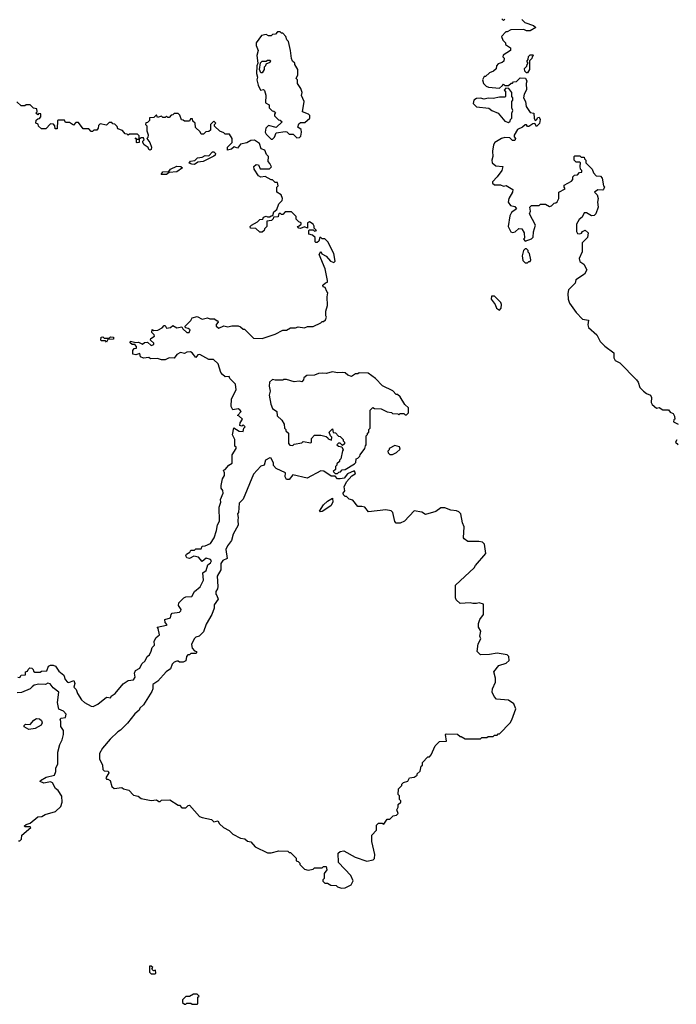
# Model space of a CAD drawing. Extents: x 1980017 to 2252640, y 74400 to 266395.
# Tile 64 of 256: x 2109684 to 2114830, y 135320 to 143036. Entities that reach past the tile are written whole.
import ezdxf

# ---------------------------------------------------------------- set-up
doc = ezdxf.new("R2010")
doc.units = 0

msp = doc.modelspace()

# ---------------------------------------------------------------- linework, layer by layer
at = {"layer": '0CON20XD'}
for points in [[(2113618.3, 143038.3), (2113643, 143013), (2113711.7, 142991.7), (2113730, 142975), (2113685, 142950), (2113655, 142950), (2113635, 142960), (2113533, 142957), (2113505, 142940), (2113495, 142940), (2113460, 142905), (2113470, 142875), (2113490, 142855), (2113491.7, 142841.7), (2113530, 142815), (2113530, 142795), (2113471.7, 142758.3), (2113470, 142745), (2113480, 142735), (2113478.3, 142711.7), (2113465, 142700), (2113435, 142690), (2113420, 142675), (2113418.3, 142651.7), (2113398.3, 142631.7), (2113365, 142620), (2113335, 142590), (2113325, 142590), (2113310, 142565), (2113320, 142535), (2113340, 142515), (2113358.3, 142508.3), (2113445, 142500), (2113468.3, 142521.7), (2113475, 142530), (2113485, 142520), (2113515, 142520), (2113535, 142540), (2113545, 142540), (2113555, 142550), (2113578.3, 142551.7), (2113605, 142580), (2113648.3, 142578.3), (2113657.5, 142555), (2113652.5, 142535), (2113657, 142487), (2113638.3, 142451.7), (2113632.5, 142425), (2113647.5, 142395), (2113652.5, 142355), (2113685, 142310), (2113712.5, 142302.5), (2113716.7, 142265), (2113725, 142247.5), (2113735, 142252.5), (2113745, 142270), (2113755, 142273.3), (2113763.8, 142255), (2113757, 142223), (2113735, 142200), (2113721.7, 142221.7), (2113705, 142220), (2113675, 142198.8), (2113665, 142200), (2113655, 142212.5), (2113645, 142212.5), (2113625, 142193.8), (2113585, 142176.7), (2113558.3, 142131.7), (2113558.3, 142118.3), (2113570, 142105), (2113565, 142090), (2113545, 142090), (2113525, 142110), (2113485, 142112.5), (2113460, 142105), (2113407, 142073), (2113397.5, 142055), (2113390, 142005), (2113391.2, 141965), (2113383.8, 141935), (2113387.5, 141915), (2113415, 141890), (2113470, 141885), (2113462.5, 141855), (2113426.4, 141803.6), (2113390, 141765), (2113390, 141755), (2113405, 141742.5), (2113451.7, 141741.7), (2113475, 141732.5), (2113497, 141737), (2113547.5, 141705), (2113546.2, 141685), (2113517.5, 141635), (2113513.3, 141605), (2113531.2, 141581.2), (2113565, 141572.5), (2113577.5, 141555), (2113537.5, 141525), (2113525, 141500), (2113513.3, 141415), (2113533.9, 141373.9), (2113545, 141367.5), (2113567, 141373), (2113595, 141400), (2113618.3, 141398.3), (2113637, 141367), (2113640, 141325), (2113632.5, 141315), (2113645, 141300), (2113695, 141320), (2113707, 141333), (2113710, 141375), (2113727.5, 141425), (2113680, 141515), (2113687.5, 141535), (2113681.7, 141568.3), (2113695, 141580), (2113755, 141580), (2113765, 141590), (2113805, 141590), (2113835, 141572.5), (2113853, 141577), (2113871.7, 141598.3), (2113885, 141600), (2113895, 141610), (2113910, 141635), (2113910, 141685), (2113958.3, 141711.7), (2113950, 141725), (2113951.7, 141738.3), (2114008.3, 141771.7), (2114020, 141785), (2114020, 141805), (2114031.7, 141818.3), (2114055, 141820), (2114071.7, 141838.3), (2114088.3, 141841.7), (2114090, 141855), (2114080, 141865), (2114077.5, 141885), (2114080, 141915), (2114075, 141920), (2114045, 141920), (2114030, 141935), (2114030, 141965), (2114035, 141970), (2114075, 141970), (2114085, 141960), (2114108.3, 141958.3), (2114110, 141945), (2114120, 141935), (2114120, 141915), (2114170, 141865), (2114180, 141835), (2114201.7, 141811.7), (2114235, 141810), (2114250, 141795), (2114260, 141735), (2114267.5, 141727.5), (2114260, 141705), (2114255, 141700), (2114215, 141702.5), (2114190, 141685), (2114210, 141665), (2114216.7, 141635), (2114211.2, 141605), (2114217, 141567), (2114200, 141515), (2114187, 141503), (2114165, 141500), (2114125, 141522.5), (2114107.5, 141522.5), (2114092.3, 141487.7), (2114069.7, 141470.3), (2114048, 141435), (2114047, 141377), (2114055, 141360), (2114075, 141357.5), (2114087, 141363), (2114095, 141377.5), (2114115, 141387.5), (2114140, 141365), (2114135, 141330), (2114093, 141287), (2114093, 141217), (2114067.5, 141165), (2114075, 141140), (2114105, 141120), (2114130, 141075), (2114109.3, 141040.7), (2114041.7, 140998.3), (2114037.5, 140972.5), (2113985, 140920), (2113980.7, 140889.3)], [(2113461.7, 143041.7), (2113475, 143030), (2113485, 143040)], [(2111665, 142100), (2111680, 142115), (2111695, 142150), (2111765, 142160), (2111778.3, 142158.3), (2111795, 142140), (2111828.3, 142138.3), (2111855, 142110), (2111877, 142113), (2111887, 142123), (2111892.5, 142155), (2111890, 142175), (2111863.3, 142193.3), (2111870.9, 142219.1), (2111885, 142230), (2111918.3, 142231.7), (2111957.5, 142265), (2111957.5, 142285), (2111947.5, 142295), (2111900, 142315), (2111912.5, 142395), (2111893, 142443), (2111897.5, 142465), (2111887, 142497), (2111860, 142535), (2111860, 142565), (2111850, 142575), (2111862.5, 142605), (2111862.5, 142645), (2111840, 142685), (2111840, 142695), (2111821.7, 142711.7), (2111813, 142733), (2111807.5, 142795), (2111790, 142865), (2111778.3, 142878.3), (2111770, 142905), (2111745, 142930), (2111735, 142930), (2111725, 142940), (2111705, 142940), (2111688.3, 142921.7), (2111665, 142920), (2111655, 142910), (2111635, 142910), (2111615, 142920), (2111578.3, 142911.7), (2111537.5, 142855), (2111537.5, 142835), (2111552.5, 142795), (2111542.5, 142755), (2111550, 142695), (2111542.5, 142675), (2111540, 142615), (2111547.5, 142585), (2111542.5, 142565), (2111553, 142523), (2111570, 142485), (2111595, 142490), (2111601.7, 142481.7), (2111612.5, 142445), (2111610, 142385), (2111638.3, 142368.3), (2111640, 142345), (2111661.7, 142321.7), (2111675, 142320), (2111688.3, 142308.3), (2111680, 142295), (2111681.7, 142281.7), (2111711.7, 142251.7), (2111725, 142250), (2111740, 142235), (2111695, 142192.5), (2111635, 142207.5), (2111612.5, 142185), (2111607.5, 142155), (2111615, 142140), (2111655, 142100), (2111665, 142100)], [(2113665, 142620), (2113655, 142620), (2113641.7, 142631.7), (2113640, 142655), (2113658.3, 142671.7), (2113660, 142685), (2113670, 142695), (2113660, 142705), (2113660, 142715), (2113670, 142725), (2113671.7, 142748.3), (2113685, 142760), (2113705, 142760), (2113710, 142755), (2113700, 142745), (2113698.3, 142731.7), (2113680, 142715), (2113680, 142645), (2113665, 142620)], [(2111585, 142620), (2111575, 142620), (2111562.5, 142645), (2111571.7, 142698.3), (2111585, 142710), (2111615, 142710), (2111625, 142720), (2111645, 142720), (2111650, 142715), (2111645, 142700), (2111611.7, 142688.3), (2111610, 142675), (2111600, 142665), (2111600, 142645), (2111585, 142620)], [(2113515, 142230), (2113528.3, 142241.7), (2113530, 142255), (2113540, 142265), (2113540, 142305), (2113547.5, 142325), (2113540, 142345), (2113540, 142395), (2113550, 142405), (2113550, 142425), (2113540, 142435), (2113540, 142465), (2113518.3, 142498.3), (2113495, 142500), (2113480, 142485), (2113490, 142475), (2113490, 142435), (2113485, 142430), (2113445, 142430), (2113395, 142417.5), (2113355, 142420), (2113325, 142412.5), (2113295, 142420), (2113265, 142417.5), (2113242.5, 142405), (2113238.3, 142378.3), (2113263, 142353), (2113361.7, 142341.7), (2113383.9, 142323.9), (2113433.6, 142303.6), (2113485, 142240), (2113515, 142230)], [(2111328.3, 142138.3), (2111295, 142140), (2111285, 142150), (2111251.7, 142161.7), (2111211.7, 142201.7), (2111210, 142215), (2111220, 142225), (2111205, 142240), (2111180, 142215), (2111178.3, 142171.7), (2111165, 142160), (2111141.7, 142158.3), (2111125, 142140), (2111105, 142140), (2111098.3, 142158.3), (2111061.7, 142191.7), (2111060, 142225), (2111041.7, 142241.7), (2111038.3, 142258.3), (2111021.7, 142258.3), (2111015, 142240), (2110975, 142240), (2110965, 142250), (2110951.7, 142251.7), (2110938.3, 142288.3), (2110925, 142300), (2110895, 142300), (2110885, 142290), (2110871.7, 142288.3), (2110855, 142270), (2110845, 142270), (2110835, 142280), (2110825, 142270), (2110805, 142270), (2110795, 142280), (2110765, 142270), (2110755, 142290), (2110735, 142270), (2110701.7, 142268.3), (2110700, 142245), (2110685, 142230), (2110671.7, 142228.3), (2110670, 142215), (2110680, 142205), (2110680, 142165), (2110690, 142135), (2110687, 142113), (2110680, 142105), (2110703.8, 142075), (2110716.4, 142036.4), (2110715, 142020), (2110705, 142012.5), (2110695, 142020), (2110690, 142035), (2110660, 142055), (2110650, 142075), (2110650, 142085), (2110660, 142095), (2110655, 142110), (2110635, 142110), (2110620, 142100), (2110620, 142075), (2110605, 142070), (2110600, 142075), (2110600, 142100), (2110590, 142105), (2110595, 142110), (2110600, 142100), (2110620, 142100), (2110620, 142125), (2110608.3, 142138.3), (2110545, 142140), (2110535, 142130), (2110525, 142140), (2110511.7, 142141.7), (2110488.3, 142168.3), (2110451.7, 142181.7), (2110448.3, 142198.3), (2110428.3, 142218.3), (2110415, 142220), (2110405, 142230), (2110385, 142230), (2110365, 142210), (2110315, 142220), (2110301.7, 142208.3), (2110300, 142185), (2110288.3, 142171.7), (2110265, 142170), (2110255, 142160), (2110245, 142160), (2110225, 142180), (2110181.7, 142181.7), (2110145, 142230), (2110125, 142230), (2110105, 142210), (2110075, 142230), (2110041.7, 142231.7), (2110035, 142250), (2109985, 142250), (2109980, 142245), (2109978.3, 142181.7), (2109961.7, 142181.7), (2109960, 142205), (2109948.3, 142218.3), (2109925, 142220), (2109888.3, 142181.7), (2109855, 142180), (2109831.7, 142201.7), (2109828.3, 142218.3), (2109810, 142225), (2109811.7, 142248.3), (2109825, 142260), (2109838.3, 142261.7), (2109850, 142275), (2109848.3, 142298.3), (2109835, 142300), (2109825, 142290), (2109810, 142305), (2109820, 142315), (2109818.3, 142338.3), (2109791.7, 142341.7), (2109765, 142370), (2109735, 142370), (2109725, 142360), (2109695, 142360), (2109661.7, 142391.7)], [(2109670, 137885), (2109685, 137880), (2109695, 137900), (2109728.3, 137901.7), (2109730, 137925), (2109745, 137930), (2109750, 137945), (2109763, 137957), (2109780, 137955), (2109790, 137945), (2109791.7, 137931.7), (2109803, 137923), (2109845, 137922.5), (2109855, 137930), (2109897, 137933), (2109910.7, 137969.3), (2109925, 137977.5), (2109945, 137977.5), (2109965, 137970), (2109990.7, 137930.7), (2110029.3, 137899.3), (2110040, 137865), (2110057.5, 137845), (2110069.3, 137840.7), (2110108.3, 137858.3), (2110116.7, 137835), (2110107.5, 137805), (2110126.2, 137786.2), (2110136.4, 137756.4), (2110167.5, 137705), (2110192.5, 137685), (2110245, 137656.7), (2110260, 137655), (2110295, 137672), (2110365, 137727.5), (2110398.3, 137721.7), (2110400, 137735), (2110433, 137757), (2110495, 137832.5), (2110535, 137857.5), (2110576.9, 137863.1), (2110588.8, 137885), (2110582.5, 137915), (2110592.5, 137935), (2110625.7, 137954.3), (2110641.7, 137988.3), (2110667.5, 138012.5), (2110682.5, 138045), (2110700.7, 138059.3), (2110713, 138087), (2110723, 138117), (2110740, 138135), (2110737.5, 138165), (2110752.5, 138195), (2110780, 138215), (2110770, 138265), (2110760, 138275), (2110835, 138290), (2110840, 138295), (2110823, 138313), (2110820, 138335), (2110865, 138350), (2110870, 138375), (2110880, 138385), (2110935, 138393.8), (2110946.4, 138403.6), (2110950, 138415), (2110927.5, 138445), (2110930, 138465), (2110970, 138505), (2110987, 138513), (2111033, 138517), (2111053.6, 138556.4), (2111099.3, 138590.7), (2111123.3, 138645), (2111118.3, 138701.7), (2111145, 138720), (2111157.5, 138765), (2111179.3, 138780.7), (2111187.5, 138795), (2111180, 138805), (2111145, 138817.5), (2111115, 138790), (2111085, 138823.3), (2111049.3, 138830.7), (2111015, 138812.5), (2110995, 138818.8), (2110986.2, 138835), (2110992, 138848), (2111016.4, 138863.6), (2111025, 138880), (2111055, 138880), (2111065, 138890), (2111105, 138890), (2111115, 138910), (2111137, 138913), (2111178.3, 138931.7), (2111207.5, 138975), (2111227, 139033), (2111233, 139077), (2111250, 139105), (2111247.5, 139215), (2111260, 139255), (2111257.5, 139275), (2111277.5, 139325), (2111276.4, 139346.4), (2111263.3, 139365), (2111263.3, 139385), (2111273, 139437), (2111290, 139465), (2111290, 139485), (2111280, 139505), (2111295, 139510), (2111323.6, 139546.4), (2111348.3, 139561.7), (2111350, 139625), (2111380, 139675), (2111380, 139685), (2111370, 139695), (2111370, 139745), (2111351.7, 139781.7), (2111361.7, 139838.3), (2111405, 139812.5), (2111435, 139810), (2111440, 139835), (2111450, 139845), (2111435, 139860), (2111425, 139850), (2111410, 139855), (2111413, 139877), (2111430, 139905), (2111405, 139930), (2111390, 139935), (2111420, 139965), (2111410, 139980), (2111395, 139987.5), (2111355, 139980), (2111340, 140005), (2111343.3, 140065), (2111380, 140135), (2111375, 140180), (2111330, 140225), (2111325, 140240), (2111295, 140237.5), (2111272.5, 140255), (2111261.2, 140271.2), (2111238.3, 140338.3), (2111202.5, 140372.5), (2111165, 140373.8), (2111095, 140412.5), (2111080.7, 140409.3), (2111065, 140390), (2111036.4, 140426.4), (2111023, 140433), (2110995, 140430), (2110975, 140420), (2110945, 140427.5), (2110915, 140412.5), (2110895, 140382.5), (2110855, 140387.5), (2110825, 140370), (2110795, 140370), (2110765, 140380), (2110708.3, 140378.3), (2110695, 140390), (2110655, 140382.5), (2110630, 140395), (2110625, 140420), (2110595, 140410), (2110570, 140415), (2110570, 140445), (2110581.7, 140458.3), (2110598.3, 140461.7), (2110600, 140475), (2110585, 140490), (2110565, 140490), (2110550, 140505), (2110553, 140517), (2110595, 140507.5), (2110615, 140510), (2110645, 140492.5), (2110663, 140507), (2110685, 140510), (2110715, 140482.5), (2110735, 140490), (2110735, 140500), (2110710, 140525), (2110711.7, 140538.3), (2110740, 140555), (2110737, 140567), (2110720, 140585), (2110721.7, 140608.3), (2110735, 140600), (2110767, 140603), (2110799.3, 140620.7), (2110815, 140640), (2110825, 140640), (2110835, 140620), (2110867, 140623), (2110885, 140640), (2110915, 140622.5), (2110955, 140630), (2110963.3, 140613.3), (2110992.5, 140585), (2111012.5, 140585), (2111020, 140605), (2111005, 140616.7), (2110982.5, 140622.5), (2110980, 140635), (2111025, 140680), (2111035, 140700), (2111075, 140710), (2111115, 140690), (2111155, 140700), (2111175, 140692.5), (2111211.7, 140691.7), (2111225, 140680), (2111235, 140680), (2111240, 140665), (2111223, 140647), (2111222.5, 140635), (2111245, 140618.8), (2111285, 140637.5), (2111315, 140630), (2111347, 140637), (2111397, 140637), (2111415, 140630), (2111435, 140610), (2111445, 140610), (2111515, 140540), (2111585, 140537.5), (2111685, 140572.5), (2111745, 140602.5), (2111775, 140602.5), (2111805, 140622.5), (2111845, 140622.5), (2111865, 140630), (2111915, 140622.5), (2111938.3, 140631.7), (2111985, 140632.5), (2112045, 140660), (2112055, 140670), (2112065, 140670), (2112080, 140685), (2112087.5, 140705), (2112082.5, 140715), (2112083, 140753), (2112097, 140797), (2112092.5, 140865), (2112100, 140895), (2112090, 140905), (2112078.3, 140938.3), (2112061.7, 140941.7), (2112060, 140955), (2112080, 140975), (2112095, 140980), (2112097, 140993), (2112078.8, 141085), (2112030, 141195), (2112045, 141220), (2112051.7, 141201.7), (2112085, 141182.5), (2112120, 141145), (2112145, 141132.5), (2112157.5, 141145), (2112146.2, 141205), (2112100, 141295), (2112075, 141320), (2112055, 141320), (2112045, 141330), (2112035, 141330), (2112028.3, 141301.7), (2112015, 141290), (2112005, 141290), (2112000, 141295), (2111998.3, 141328.3), (2111978.3, 141348.3), (2111950, 141355), (2111950, 141385), (2111955, 141390), (2111985, 141390), (2111995, 141380), (2112010, 141385), (2111991.7, 141401.7), (2111991.7, 141418.3), (2111983.3, 141435), (2111955, 141452.5), (2111940, 141445), (2111938.3, 141401.7), (2111915, 141412.5), (2111885, 141400), (2111871.7, 141401.7), (2111860, 141415), (2111875, 141420), (2111890, 141435), (2111890, 141445), (2111871.7, 141451.7), (2111851.7, 141471.7), (2111850, 141495), (2111815, 141530), (2111765, 141530), (2111745, 141510), (2111735, 141510), (2111725, 141520), (2111711.7, 141508.3), (2111708.3, 141491.7), (2111671.7, 141488.3), (2111670, 141475), (2111658.3, 141461.7), (2111621.7, 141458.3), (2111620, 141415), (2111601.7, 141398.3), (2111600, 141385), (2111585, 141370), (2111565, 141370), (2111535, 141400), (2111491.7, 141401.7), (2111490, 141415), (2111500, 141425), (2111548.3, 141451.7), (2111565, 141470), (2111588.3, 141471.7), (2111595, 141487.5), (2111615, 141497.5), (2111625, 141490), (2111645, 141490), (2111655, 141500), (2111668.3, 141501.7), (2111675, 141530), (2111700, 141550), (2111715, 141592.5), (2111741.7, 141618.3), (2111742.5, 141635), (2111733, 141663), (2111700, 141685), (2111700, 141725), (2111710, 141735), (2111705, 141760), (2111685, 141760), (2111665, 141780), (2111655, 141780), (2111607, 141807), (2111575, 141802.5), (2111555, 141812.5), (2111522.5, 141865), (2111520, 141885), (2111538.3, 141901.7), (2111555, 141900), (2111568.3, 141868.3), (2111641.7, 141868.3), (2111656.4, 141883.6), (2111645, 141910), (2111630, 141925), (2111632.5, 141965), (2111619.3, 141979.3), (2111605, 142012.5), (2111577.5, 142025), (2111563.3, 142065), (2111525, 142092.5), (2111495, 142090), (2111465, 142072.5), (2111415, 142060), (2111391.7, 142028.3), (2111365, 142040), (2111345, 142022.5), (2111313, 142013), (2111311.7, 142038.3), (2111350, 142075), (2111350, 142105), (2111328.3, 142138.3)], [(2111055, 141902.5), (2111032.9, 141902.9), (2111013, 141913), (2111023, 141927), (2111056.7, 141933.3), (2111077.5, 141952.5), (2111115, 141960), (2111138.3, 141971.7), (2111165, 141970), (2111195, 142000), (2111205, 142000), (2111218.3, 141988.3), (2111216.7, 141975), (2111205, 141967.5), (2111122.5, 141925), (2111080.5, 141919.5), (2111055, 141902.5)], [(2110792.5, 141822.5), (2110806.4, 141843.6), (2110852.5, 141847.5), (2110866.4, 141863.6), (2110915, 141887.5), (2110946.7, 141886.7), (2110960, 141875), (2110915, 141844), (2110855, 141840), (2110835, 141824.3), (2110792.5, 141822.5)], [(2113665, 141130), (2113675, 141140), (2113685, 141140), (2113690, 141155), (2113680, 141205), (2113670, 141215), (2113668.3, 141228.3), (2113655, 141240), (2113645, 141240), (2113633, 141227), (2113622.5, 141185), (2113628.3, 141148.3), (2113645, 141130), (2113665, 141130)], [(2113445, 140760), (2113457.5, 140775), (2113460, 140805), (2113455, 140820), (2113405, 140870), (2113381.7, 140868.3), (2113380, 140845), (2113410, 140805), (2113420, 140775), (2113445, 140760)], [(2113980.7, 140889.3), (2113983.3, 140845), (2113993.3, 140815), (2114045, 140742.5), (2114095, 140690), (2114142.5, 140682.5), (2114136.7, 140645), (2114142.5, 140625), (2114207.5, 140567.5), (2114234.2, 140514.2), (2114268.8, 140478.8), (2114340, 140425), (2114341.2, 140385), (2114351.2, 140365), (2114387.7, 140347.7), (2114516.7, 140215), (2114530, 140195), (2114543.3, 140155), (2114574.1, 140124.1), (2114596.4, 140106.4), (2114626.7, 140095), (2114636.2, 140075), (2114633.3, 140035), (2114640.7, 140020.7), (2114675, 139992.5), (2114695, 139997.5), (2114725, 139978.8), (2114768.3, 139978.3), (2114781.7, 139961.7), (2114805, 139950), (2114815, 139930), (2114817.5, 139905), (2114810, 139900), (2114807.5, 139885), (2114845, 139867.5)], [(2110365, 140510), (2110355, 140520), (2110325, 140520), (2110320, 140525), (2110321.7, 140548.3), (2110335, 140550), (2110345, 140540), (2110385, 140540), (2110395, 140550), (2110418.3, 140548.3), (2110418.3, 140531.7), (2110375, 140530), (2110365, 140510)], [(2112175, 139480), (2112185, 139490), (2112198.3, 139491.7), (2112211.7, 139508.3), (2112235, 139510), (2112307.5, 139555), (2112317.5, 139565), (2112320, 139595), (2112335, 139600), (2112350, 139615), (2112353, 139627), (2112390, 139675), (2112393, 139697), (2112400, 139705), (2112400, 139775), (2112410, 139785), (2112410, 139795), (2112420, 139805), (2112420, 139825), (2112430, 139835), (2112430, 139975), (2112451.7, 139998.3), (2112465, 139990), (2112517, 139987), (2112563, 139963), (2112597, 139957), (2112605, 139950), (2112647.5, 139947.5), (2112655, 139940), (2112665, 139950), (2112695, 139950), (2112705, 139940), (2112715, 139940), (2112730, 139955), (2112730, 139995), (2112701.7, 140021.7), (2112665, 140080), (2112645, 140100), (2112635, 140100), (2112607, 140127), (2112526.4, 140166.4), (2112472.5, 140225), (2112415, 140266.7), (2112345, 140267.5), (2112335, 140260), (2112315, 140260), (2112285, 140240), (2112255, 140250), (2112235, 140267.5), (2112215, 140272.5), (2112175, 140267.5), (2112135, 140277.5), (2112085, 140263.3), (2112057, 140267), (2112025, 140262.5), (2111995, 140250), (2111933, 140247), (2111910, 140230), (2111907.5, 140215), (2111895, 140197.5), (2111875, 140202.5), (2111835, 140197.5), (2111775, 140217.5), (2111753, 140217), (2111745, 140210), (2111685, 140210), (2111665, 140217.5), (2111642.5, 140195), (2111640, 140165), (2111647.5, 140125), (2111640, 140095), (2111653, 140023), (2111665, 139990), (2111700, 139965), (2111703, 139933), (2111738.3, 139898.3), (2111757, 139867), (2111760, 139835), (2111770, 139825), (2111770, 139815), (2111790, 139795), (2111790, 139715), (2111801.7, 139701.7), (2111825, 139700), (2111835, 139710), (2111895, 139720), (2111905, 139730), (2111965, 139720), (2111970, 139725), (2111970, 139755), (2111995, 139780), (2112045, 139780), (2112085, 139770), (2112098.3, 139758.3), (2112101.7, 139751.7), (2112128.3, 139741.7), (2112130, 139765), (2112120, 139775), (2112110, 139805), (2112135, 139830), (2112141.7, 139801.7), (2112158.3, 139798.3), (2112181.7, 139771.7), (2112195, 139770), (2112220, 139745), (2112220, 139735), (2112230, 139725), (2112228.3, 139711.7), (2112215, 139700), (2112195, 139717.5), (2112183, 139717), (2112170, 139705), (2112183, 139693), (2112208.3, 139688.3), (2112220, 139665), (2112213, 139657), (2112200, 139595), (2112190, 139585), (2112190, 139575), (2112170, 139555), (2112170, 139545), (2112160, 139535), (2112158.3, 139511.7), (2112140, 139495), (2112155, 139480), (2112175, 139480)], [(2114835, 139743.3), (2114823.8, 139725), (2114845, 139706.7)], [(2112605, 139630), (2112636.1, 139643.9), (2112665, 139670), (2112659.3, 139689.3), (2112625, 139700), (2112580, 139675), (2112580, 139665), (2112570, 139655), (2112571.7, 139641.7), (2112585, 139630), (2112605, 139630)], [(2112205, 136230), (2112235, 136232.5), (2112283, 136257), (2112296.4, 136286.4), (2112278.3, 136328.3), (2112181.7, 136431.7), (2112180, 136505), (2112195, 136517.5), (2112225, 136522.5), (2112312.3, 136472.3), (2112405, 136441.2), (2112455, 136453.3), (2112465, 136462.5), (2112466.7, 136495), (2112443, 136597), (2112442.5, 136645), (2112480, 136685), (2112480, 136725), (2112495, 136740), (2112525, 136740), (2112538.3, 136731.7), (2112565, 136770), (2112585, 136770), (2112611.7, 136798.3), (2112637, 136803), (2112650, 136815), (2112640, 136845), (2112650, 136865), (2112650, 136885), (2112670, 136905), (2112670, 136915), (2112660, 136925), (2112660, 136955), (2112650, 136965), (2112651.7, 137008.3), (2112680, 137035), (2112680, 137045), (2112691.7, 137058.3), (2112725, 137070), (2112740, 137095), (2112775, 137100), (2112800, 137115), (2112800, 137125), (2112821.7, 137148.3), (2112830, 137185), (2112840, 137195), (2112840, 137215), (2112881.7, 137258.3), (2112895, 137260), (2112910, 137275), (2112940, 137345), (2112975, 137380), (2113028.3, 137381.7), (2113020, 137435), (2113025, 137440), (2113115, 137437.5), (2113135, 137420), (2113145, 137420), (2113175, 137400), (2113295, 137400), (2113305, 137410), (2113345, 137410), (2113355, 137420), (2113395, 137420), (2113405, 137430), (2113425, 137430), (2113435, 137440), (2113445, 137440), (2113527.5, 137525), (2113541.7, 137548.3), (2113572.5, 137635), (2113557.5, 137675), (2113515, 137702.5), (2113421.7, 137711.7), (2113403, 137733), (2113387.5, 137765), (2113388.3, 137791.7), (2113412.5, 137845), (2113412.5, 137875), (2113400, 137925), (2113440, 137975), (2113496.7, 137993.3), (2113520, 138015), (2113517.5, 138045), (2113505, 138057.5), (2113425, 138072.5), (2113365, 138062.5), (2113295, 138060), (2113270, 138085), (2113277.5, 138145), (2113297.5, 138185), (2113290, 138205), (2113297.5, 138245), (2113280, 138275), (2113280, 138305), (2113290, 138335), (2113320, 138375), (2113320, 138455), (2113285, 138467.5), (2113265, 138460), (2113235, 138460), (2113215, 138467.5), (2113135, 138460), (2113105, 138490), (2113100, 138505), (2113100, 138605), (2113245, 138740), (2113255, 138760), (2113338.3, 138851.7), (2113327, 138927), (2113311.7, 138941.7), (2113283, 138947), (2113195, 138947.5), (2113167, 138967), (2113162.5, 138975), (2113167, 139063), (2113153, 139093), (2113140, 139165), (2113125, 139180), (2113107, 139187), (2113063, 139193), (2113015, 139210), (2112985, 139210), (2112945, 139182.5), (2112865, 139157.5), (2112835, 139177.5), (2112775, 139187.5), (2112700, 139105), (2112665, 139090), (2112635, 139090), (2112623, 139103), (2112607.5, 139175), (2112595, 139186.7), (2112553.8, 139193.8), (2112418.3, 139178.3), (2112390, 139215), (2112365, 139222.5), (2112335, 139220), (2112295, 139270), (2112265, 139280), (2112245, 139300), (2112235, 139300), (2112221.7, 139311.7), (2112220, 139325), (2112232.5, 139345), (2112226.7, 139375), (2112245, 139413.3), (2112288, 139462), (2112313.6, 139476.4), (2112316.2, 139485), (2112305, 139500), (2112252.5, 139477.5), (2112225.9, 139444.1), (2112195, 139437.5), (2112175, 139437.5), (2112155, 139460), (2112125, 139460), (2112068, 139498), (2112045, 139500), (2111936.4, 139443.6), (2111825, 139470), (2111796.1, 139433.9), (2111775, 139433.8), (2111763.3, 139455), (2111767.5, 139485), (2111695, 139520), (2111673.3, 139543.3), (2111671.7, 139561.7), (2111655, 139600), (2111645, 139602.5), (2111610, 139585), (2111600, 139545), (2111573.6, 139536.4), (2111517.5, 139475), (2111435, 139280), (2111403, 139247), (2111397.5, 139175), (2111390, 139165), (2111396.7, 139135), (2111392.5, 139115), (2111396.7, 139075), (2111357.5, 139005), (2111342.5, 138955), (2111313, 138913), (2111300, 138885), (2111310, 138815), (2111275, 138797.5), (2111260, 138775), (2111260, 138725), (2111232.5, 138675), (2111236, 138595), (2111233.3, 138576.7), (2111220, 138555), (2111220, 138535), (2111230, 138525), (2111240, 138495), (2111208.3, 138451.7), (2111207.5, 138425), (2111190, 138375), (2111145, 138300), (2111125, 138240), (2111090, 138205), (2111065, 138197.5), (2111052.5, 138185), (2111030.7, 138139.3), (2111035, 138110), (2111055, 138090), (2111070, 138085), (2111070, 138075), (2111065, 138070), (2111025, 138070), (2111015, 138060), (2111001.7, 138058.3), (2110990, 138045), (2110987, 138013), (2110965, 138000), (2110935, 138000), (2110925, 138010), (2110915, 138010), (2110895, 138002.5), (2110877.5, 137985), (2110865, 137950), (2110832.5, 137925), (2110767.7, 137852.3), (2110727.5, 137825), (2110726.4, 137793.6), (2110718.3, 137771.7), (2110653, 137667), (2110625, 137640), (2110620, 137625), (2110585, 137597.5), (2110527.7, 137522.3), (2110475, 137467.5), (2110453.6, 137456.4), (2110392.3, 137397.7), (2110333.9, 137326.1), (2110310, 137285), (2110310, 137245), (2110332.5, 137195), (2110335, 137160), (2110345, 137150), (2110376.2, 137146.2), (2110382.5, 137135), (2110360, 137095), (2110363.8, 137083.8), (2110375, 137083.3), (2110393.6, 137073.6), (2110406.4, 137026.4), (2110425, 137010), (2110485, 137020), (2110498.3, 137008.3), (2110538.3, 136998.3), (2110575, 136960), (2110611.7, 136951.7), (2110635, 136932.5), (2110715, 136917.5), (2110755, 136922.5), (2110775, 136910), (2110785, 136910), (2110795, 136920), (2110861.7, 136921.7), (2110925, 136880), (2110935, 136880), (2110955, 136860), (2110985, 136860), (2111003, 136877), (2111015, 136880), (2111093, 136793), (2111113, 136783), (2111187, 136767), (2111205, 136750), (2111237, 136757), (2111250, 136735), (2111280, 136705), (2111325, 136682.5), (2111355, 136652.5), (2111415, 136622.5), (2111447, 136617), (2111468.3, 136598.3), (2111495, 136592.5), (2111530, 136555), (2111625, 136507.5), (2111655, 136507.5), (2111715, 136522.5), (2111785, 136520), (2111795, 136510), (2111805, 136510), (2111850, 136465), (2111850, 136445), (2111865, 136440), (2111880, 136425), (2111880, 136415), (2111915, 136380), (2111945, 136372.5), (2111985, 136380), (2111995, 136390), (2112055, 136390), (2112065, 136400), (2112085, 136400), (2112090, 136375), (2112070, 136345), (2112070, 136305), (2112060, 136295), (2112060, 136285), (2112075, 136270), (2112095, 136270), (2112123, 136253), (2112165, 136250), (2112175, 136240), (2112205, 136230)], [(2112038.3, 139178.3), (2112032.5, 139185), (2112065.6, 139235), (2112095, 139263.1), (2112136.2, 139286.2), (2112136.7, 139255), (2112123, 139227), (2112055, 139182), (2112038.3, 139178.3)], [(2109675, 136600), (2109685, 136600), (2109697.5, 136615), (2109700, 136645), (2109770, 136705), (2109765, 136710), (2109725, 136710), (2109721.7, 136718.3), (2109735, 136730), (2109765, 136740), (2109825, 136790), (2109857, 136793), (2109883, 136807), (2109965, 136830), (2110005, 136870), (2110017, 136903), (2110015, 136950), (2109986.4, 136996.4), (2109965, 137010), (2109940, 137055), (2109925, 137062.5), (2109874.2, 137054.2), (2109843.3, 137065), (2109846.7, 137075), (2109890.9, 137099.1), (2109957.5, 137115), (2109967.5, 137145), (2109968.3, 137171.7), (2109982.5, 137205), (2109983.6, 137296.4), (2109997.5, 137355), (2110016.4, 137393.6), (2110027.5, 137435), (2110027.5, 137465), (2110006.9, 137496.9), (2110006.2, 137536.2), (2110000, 137555), (2110008.3, 137561.7), (2110043, 137567), (2110048.8, 137595), (2110028.3, 137618.3), (2109991.7, 137631.7), (2109980, 137685), (2109990, 137765), (2109945, 137800), (2109921.7, 137831.7), (2109905, 137836.2), (2109885, 137826.7), (2109835, 137830), (2109798.3, 137821.7), (2109781.7, 137808.3), (2109765, 137792.5), (2109697, 137763), (2109665, 137760)], [(2109755, 137473.8), (2109720, 137495), (2109720, 137505), (2109730, 137515), (2109765, 137512.5), (2109793.4, 137546.6), (2109815, 137560), (2109837.7, 137557.7), (2109853.6, 137543.6), (2109860, 137525), (2109851.2, 137508.8), (2109805, 137482.5), (2109755, 137473.8)], [(2110745, 135560), (2110750, 135565), (2110748.3, 135588.3), (2110731.7, 135581.7), (2110720, 135595), (2110728.3, 135608.3), (2110715, 135620), (2110701.7, 135618.3), (2110701.7, 135571.7), (2110715, 135560), (2110745, 135560)], [(2111075, 135320), (2111080, 135325), (2111080, 135375), (2111090, 135385), (2111075, 135400), (2111045, 135400), (2111015, 135380), (2110985, 135380), (2110960, 135355), (2110960, 135335), (2110975, 135320), (2110985, 135320), (2110995, 135330), (2111025, 135330), (2111035, 135320), (2111075, 135320)]]:
    msp.add_lwpolyline(points, dxfattribs=at)

doc.saveas('drawing.dxf')
